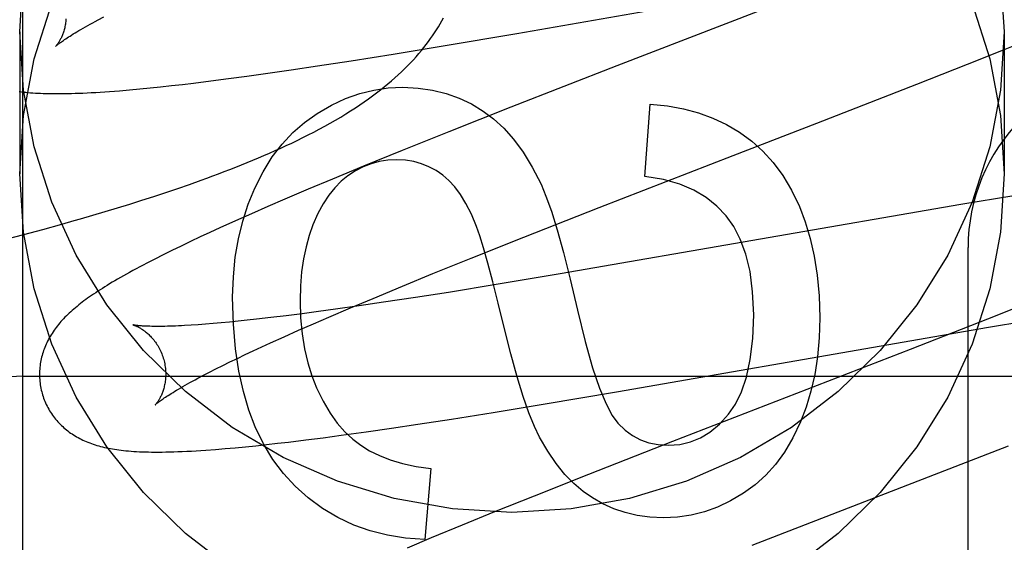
# Model space of a CAD drawing. Header units: inches. Extents: x 0 to 262, y 0 to 169.
# Tile 28 of 67: x 87.1459 to 87.302, y 86.7073 to 86.7902. Entities that reach past the tile are written whole.
import ezdxf

# ---------------------------------------------------------------- set-up
doc = ezdxf.new("R2010")
doc.units = ezdxf.units.IN
doc.header["$LTSCALE"] = 14.3846153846
doc.header["$MEASUREMENT"] = 0
doc.linetypes.add('HIDDEN', pattern=[0.2, 0.1, -0.1])
doc.layers.add('DEFAULT_2', color=8, linetype='HIDDEN')
doc.layers.add('RIGHTHAND_DOOR_ASSEMBLY', color=7, linetype='CONTINUOUS')

msp = doc.modelspace()

# ---------------------------------------------------------------- linework, layer by layer
at = {"layer": 'DEFAULT_2', "color": 8, "linetype": 'HIDDEN'}
for p, q in [((87.14645070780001, 83.4844741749), (87.14645070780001, 88.9849781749)), ((87.22471158, 86.78797743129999), (87.2704622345, 86.79594408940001)), ((87.26936365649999, 86.79396880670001), (87.2405734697, 86.7828242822)), ((87.1583623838, 86.79011422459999), (87.1592668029, 86.7905924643)), ((87.14595070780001, 86.78822741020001), (87.14595070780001, 86.76573541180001)), ((87.2130547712, 86.7860119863), (87.22471158, 86.78797743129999)), ((87.3018361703, 86.7853760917), (87.306377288, 86.7872196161)), ((87.3019507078, 86.78822741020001), (87.3019507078, 86.76573541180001)), ((87.2051104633, 86.78471059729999), (87.2130547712, 86.7860119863)), ((87.2961335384, 86.7830920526), (87.3018361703, 86.7853760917)), ((87.19849155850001, 86.78365811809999), (87.2051104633, 86.78471059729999)), ((87.18896793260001, 86.78221087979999), (87.19313524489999, 86.7828329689)), ((87.19313524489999, 86.7828329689), (87.19849155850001, 86.78365811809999)), ((87.2405734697, 86.7828242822), (87.2237810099, 86.77627355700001)), ((87.2881488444, 86.77993619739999), (87.2961335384, 86.7830920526)), ((87.1762522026, 86.7804573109), (87.17906596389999, 86.7808226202)), ((87.17906596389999, 86.7808226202), (87.18195436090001, 86.7812124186)), ((87.18195436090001, 86.7812124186), (87.1849147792, 86.78162561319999)), ((87.1849147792, 86.78162561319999), (87.18896793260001, 86.78221087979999)), ((87.1633510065, 86.77903639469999), (87.1649730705, 86.7791851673)), ((87.1649730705, 86.7791851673), (87.16661539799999, 86.7793463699)), ((87.16661539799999, 86.7793463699), (87.16828422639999, 86.7795199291)), ((87.16828422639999, 86.7795199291), (87.1699867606, 86.77970610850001)), ((87.1699867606, 86.77970610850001), (87.171729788, 86.7799053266)), ((87.171729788, 86.7799053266), (87.17351249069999, 86.7801172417)), ((87.17351249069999, 86.7801172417), (87.1762522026, 86.7804573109)), ((87.27225878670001, 86.7737434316), (87.2881488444, 86.77993619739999)), ((87.1617521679, 86.7789011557), (87.1633510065, 86.77903639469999)), ((87.2237810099, 86.77627355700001), (87.2139672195, 86.77239032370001)), ((87.24501889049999, 86.7653301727), (87.2458783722, 86.7767489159)), ((87.2589986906, 86.7686138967), (87.27225878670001, 86.7737434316)), ((87.2139672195, 86.77239032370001), (87.206570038, 86.769421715)), ((87.206570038, 86.769421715), (87.2004398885, 86.76692536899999)), ((87.2378088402, 86.7603927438), (87.2589986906, 86.7686138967)), ((87.2004398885, 86.76692536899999), (87.19550481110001, 86.7648854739)), ((87.1709850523, 86.7634136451), (87.1728506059, 86.76405955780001)), ((87.1728506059, 86.76405955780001), (87.17470240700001, 86.7647180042)), ((87.19550481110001, 86.7648854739), (87.1916834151, 86.7632832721)), ((87.1653054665, 86.76154191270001), (87.1672123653, 86.76215560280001)), ((87.1672123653, 86.76215560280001), (87.1691056, 86.76277926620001)), ((87.1691056, 86.76277926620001), (87.1709850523, 86.7634136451)), ((87.1916834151, 86.7632832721), (87.1879836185, 86.7617094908)), ((87.30349490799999, 86.76226135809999), (87.29510442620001, 86.76086284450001)), ((87.1614514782, 86.76034190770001), (87.16338509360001, 86.7609375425)), ((87.16338509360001, 86.7609375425), (87.1653054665, 86.76154191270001)), ((87.18529337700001, 86.7605488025), (87.1826791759, 86.7594055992)), ((87.1879836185, 86.7617094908), (87.18529337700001, 86.7605488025)), ((87.225854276, 86.7556957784), (87.2378088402, 86.7603927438)), ((87.29510442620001, 86.76086284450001), (87.2316124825, 86.7498646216)), ((87.1575457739, 86.75917483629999), (87.1595048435, 86.7597544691)), ((87.1595048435, 86.7597544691), (87.1614514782, 86.76034190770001)), ((87.1826791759, 86.7594055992), (87.18014164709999, 86.7582792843)), ((87.1496045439, 86.7569296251), (87.15260050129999, 86.7577584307)), ((87.15260050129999, 86.7577584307), (87.1545861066, 86.758319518)), ((87.18014164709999, 86.7582792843), (87.17768557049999, 86.7571710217)), ((87.14355362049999, 86.75531394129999), (87.1465880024, 86.7561150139)), ((87.1465880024, 86.7561150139), (87.1496045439, 86.7569296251)), ((87.17454743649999, 86.7557241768), (87.173028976, 86.7550094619)), ((87.176097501, 86.75644356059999), (87.17454743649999, 86.7557241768)), ((87.17768557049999, 86.7571710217), (87.176097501, 86.75644356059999)), ((87.21748027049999, 86.7523590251), (87.225854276, 86.7556957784)), ((87.1715369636, 86.754296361), (87.1700805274, 86.75358855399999)), ((87.173028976, 86.7550094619), (87.1715369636, 86.754296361)), ((87.16868184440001, 86.75289643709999), (87.1673602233, 86.75222973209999)), ((87.1700805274, 86.75358855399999), (87.16868184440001, 86.75289643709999)), ((87.29625070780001, 86.1492461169), (87.29625070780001, 86.7540499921)), ((87.1673602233, 86.75222973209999), (87.1661217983, 86.75159215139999)), ((87.21143957, 86.7499186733), (87.21748027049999, 86.7523590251)), ((87.2065940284, 86.7479352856), (87.21143957, 86.7499186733)), ((87.2316124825, 86.7498646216), (87.2214810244, 86.74817851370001)), ((87.20194267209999, 86.74600465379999), (87.2065940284, 86.7479352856)), ((87.2214810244, 86.74817851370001), (87.21389265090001, 86.7469545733)), ((87.21389265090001, 86.7469545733), (87.20866661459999, 86.7461369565)), ((87.19974573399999, 86.74480350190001), (87.196008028, 86.7442742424)), ((87.19837533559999, 86.7445025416), (87.20194267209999, 86.74600465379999)), ((87.20362780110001, 86.74537283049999), (87.19974573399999, 86.74480350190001)), ((87.20866661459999, 86.7461369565), (87.20362780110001, 86.74537283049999)), ((87.3069516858, 86.74574609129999), (87.2993186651, 86.7427156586)), ((87.1881824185, 86.74324199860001), (87.18576978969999, 86.74294983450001)), ((87.1906960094, 86.7435606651), (87.1881824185, 86.74324199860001)), ((87.1933060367, 86.7439050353), (87.1906960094, 86.7435606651)), ((87.196008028, 86.7442742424), (87.1933060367, 86.7439050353)), ((87.19495632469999, 86.74304196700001), (87.19837533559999, 86.7445025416)), ((87.17422344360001, 86.7418215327), (87.1731257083, 86.74174875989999)), ((87.1753794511, 86.7419068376), (87.17422344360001, 86.7418215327)), ((87.17659219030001, 86.74200478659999), (87.1753794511, 86.7419068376)), ((87.177860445, 86.7421154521), (87.17659219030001, 86.74200478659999)), ((87.1791829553, 86.74223885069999), (87.177860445, 86.7421154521)), ((87.1805584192, 86.7423749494), (87.1791829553, 86.74223885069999)), ((87.1819854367, 86.74252366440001), (87.1805584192, 86.7423749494)), ((87.18346266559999, 86.7426848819), (87.1819854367, 86.74252366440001)), ((87.18576978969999, 86.74294983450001), (87.18346266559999, 86.7426848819)), ((87.1901288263, 86.74093691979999), (87.19249571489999, 86.7419759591)), ((87.19249571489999, 86.7419759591), (87.19495632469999, 86.74304196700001)), ((87.2993186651, 86.7427156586), (87.2870452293, 86.7379126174)), ((87.2991482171, 86.7413605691), (87.3072672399, 86.74271065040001)), ((87.18785997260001, 86.7399264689), (87.1901288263, 86.74093691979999)), ((87.2861446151, 86.7391341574), (87.2991482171, 86.7413605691)), ((87.1843079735, 86.7383105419), (87.1856934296, 86.7389462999)), ((87.1856934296, 86.7389462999), (87.18785997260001, 86.7399264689)), ((87.24052863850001, 86.7311907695), (87.2861446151, 86.7391341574)), ((87.1804479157, 86.7364943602), (87.18168402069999, 86.7370839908)), ((87.18168402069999, 86.7370839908), (87.182971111, 86.7376895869)), ((87.182971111, 86.7376895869), (87.1843079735, 86.7383105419)), ((87.2870452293, 86.7379126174), (87.2494124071, 86.723331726)), ((87.17813343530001, 86.7353655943), (87.17926402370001, 86.73592134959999)), ((87.17926402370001, 86.73592134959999), (87.1804479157, 86.7364943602)), ((87.1750724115, 86.7338090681), (87.17603624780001, 86.7343085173)), ((87.17603624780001, 86.7343085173), (87.1770571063, 86.7348277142)), ((87.1770571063, 86.7348277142), (87.17813343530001, 86.7353655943)), ((87.14645070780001, 86.7336500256), (87.64645070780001, 86.7336500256)), ((87.17416674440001, 86.7333303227), (87.1750724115, 86.7338090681)), ((87.2289061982, 86.72923090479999), (87.24052863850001, 86.7311907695)), ((87.2209842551, 86.7279328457), (87.2289061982, 86.72923090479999)), ((87.21438269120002, 86.72688267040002), (87.2209842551, 86.7279328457)), ((87.20488192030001, 86.725437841), (87.20903959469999, 86.7260590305)), ((87.20903959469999, 86.7260590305), (87.21438269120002, 86.72688267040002)), ((87.1969136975, 86.7243076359), (87.2008373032, 86.7248531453)), ((87.2008373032, 86.7248531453), (87.20488192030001, 86.725437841)), ((87.18507465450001, 86.7228370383), (87.18680123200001, 86.7230309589)), ((87.18680123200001, 86.7230309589), (87.1885623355, 86.72323706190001)), ((87.1885623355, 86.72323706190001), (87.1912701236, 86.7235685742)), ((87.1912701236, 86.7235685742), (87.19405472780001, 86.7239258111)), ((87.19405472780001, 86.7239258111), (87.1969136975, 86.7243076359)), ((87.2494124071, 86.723331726), (87.2360928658, 86.7181118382)), ((87.1769795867, 86.7220653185), (87.1785306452, 86.72219213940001)), ((87.1785306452, 86.72219213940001), (87.18010721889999, 86.7223324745)), ((87.18010721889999, 86.7223324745), (87.18172379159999, 86.7224870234)), ((87.18172379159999, 86.7224870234), (87.1833814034, 86.7226555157)), ((87.1833814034, 86.7226555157), (87.18507465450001, 86.7228370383)), ((87.2620553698, 86.7068924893), (87.3026529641, 86.72264002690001)), ((87.2111307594, 86.71904091), (87.2101484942, 86.7078062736)), ((87.2360928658, 86.7181118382), (87.2274602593, 86.71468147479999)), ((87.2274602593, 86.71468147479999), (87.22117719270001, 86.71215139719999)), ((87.22117719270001, 86.71215139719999), (87.2160940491, 86.71007813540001)), ((87.2160940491, 86.71007813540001), (87.2111698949, 86.7080419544)), ((87.2111698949, 86.7080419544), (87.2073570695, 86.70644265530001))]:
    msp.add_line(p, q, dxfattribs=at)
for points in [[(87.14595070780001, 86.78822741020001), (87.14653380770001, 86.79747223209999)], [(87.3013676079, 86.79747223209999), (87.3019507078, 86.78822741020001)], [(87.14595070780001, 86.76573541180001), (87.14653380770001, 86.7749802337), (87.148217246, 86.783960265), (87.1510252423, 86.7927378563)], [(87.29687617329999, 86.7927378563), (87.29968416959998, 86.783960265), (87.3013676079, 86.7749802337), (87.3019507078, 86.76573541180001)], [(87.1532830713, 86.7903063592), (87.153267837, 86.7900872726), (87.1532474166, 86.78987300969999), (87.15322215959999, 86.78966392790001), (87.1531924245, 86.7894602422), (87.153158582, 86.78926219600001), (87.1531209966, 86.78906996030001), (87.15308005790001, 86.7888838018), (87.15303606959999, 86.7887035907), (87.1529893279, 86.7885292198), (87.15294018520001, 86.7883608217), (87.1528889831, 86.7881984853), (87.15283602, 86.7880421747), (87.1527816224, 86.78789195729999), (87.1527259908, 86.7877475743), (87.1526693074, 86.7876087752), (87.1526118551, 86.78747559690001), (87.1525538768, 86.7873479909), (87.15249562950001, 86.7872259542), (87.1524373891, 86.7871095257), (87.1523793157, 86.78699852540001), (87.1523215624, 86.78689278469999), (87.15226437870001, 86.78679232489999), (87.15220796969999, 86.78669709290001), (87.1521526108, 86.7866071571), (87.15209856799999, 86.78652256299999), (87.1520460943, 86.78644333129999), (87.1519954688, 86.78636951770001), (87.1519469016, 86.7863010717), (87.15190058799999, 86.78623792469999), (87.1518568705, 86.78618020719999), (87.1518160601, 86.7861279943), (87.15177849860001, 86.78608138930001), (87.1517445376, 86.78604049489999), (87.1517145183, 86.7860053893), (87.15168882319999, 86.7859761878), (87.15166773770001, 86.7859528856), (87.1516515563, 86.7859354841), (87.1516406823, 86.7859240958), (87.1516354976, 86.7859187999)], [(87.1516364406, 86.78591972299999), (87.15164395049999, 86.78592697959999), (87.15165856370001, 86.78594076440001), (87.15168085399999, 86.7859612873), (87.15171134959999, 86.78598869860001), (87.1517506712, 86.78602321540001), (87.1517992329, 86.7860648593), (87.1518574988, 86.7861136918), (87.1519259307, 86.7861697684), (87.15200499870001, 86.7862331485), (87.15209511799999, 86.78630384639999), (87.15219672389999, 86.7863818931), (87.1523102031, 86.7864672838), (87.1524359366, 86.7865600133), (87.1525743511, 86.7866601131), (87.1527258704, 86.7867676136), (87.15289090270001, 86.7868825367), (87.1530699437, 86.7870049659), (87.15326318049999, 86.7871347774), (87.1534708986, 86.7872719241), (87.1536931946, 86.7874162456), (87.15393017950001, 86.78756760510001), (87.1541818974, 86.78772583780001), (87.1544483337, 86.7878907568), (87.1547295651, 86.78806224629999), (87.1550255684, 86.7882401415), (87.15533646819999, 86.7884243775), (87.1556623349, 86.7886148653), (87.15600320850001, 86.7888115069), (87.15635913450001, 86.78901421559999), (87.1567300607, 86.78922285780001), (87.1571159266, 86.78943730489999), (87.1575166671, 86.78965743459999), (87.1579321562, 86.7898830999), (87.1583623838, 86.79011422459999)], [(87.17470240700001, 86.7647180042), (87.1756233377, 86.7650523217), (87.1765410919, 86.7653902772), (87.17745576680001, 86.7657320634), (87.1783674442, 86.76607787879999), (87.17927618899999, 86.7664279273), (87.18018211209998, 86.7667824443), (87.18108508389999, 86.76714158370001), (87.18198504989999, 86.76750554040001), (87.1828818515, 86.7678744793), (87.18377534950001, 86.7682485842), (87.184665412, 86.76862805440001), (87.1855518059, 86.76901305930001), (87.1864346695, 86.76940394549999), (87.1873136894, 86.76980088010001), (87.1881898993, 86.7702046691), (87.1890638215, 86.7706159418), (87.1899363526, 86.771035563), (87.1908082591, 86.77146440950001), (87.1916800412, 86.77190330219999), (87.1925537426, 86.77235394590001), (87.1934251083, 86.7728148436), (87.1942930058, 86.7732860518), (87.19515099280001, 86.77376462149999), (87.19599449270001, 86.7742483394), (87.19681891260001, 86.774734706), (87.1976192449, 86.7752206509), (87.1983943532, 86.775705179), (87.1991408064, 86.7761856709), (87.1998616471, 86.77666354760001), (87.200558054, 86.77713912), (87.2012317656, 86.7776131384), (87.2018842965, 86.7780862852), (87.2025169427, 86.7785591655), (87.203131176, 86.77903259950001), (87.2037274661, 86.7795067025), (87.20430667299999, 86.7799819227), (87.20486886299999, 86.7804580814), (87.2054142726, 86.7809351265), (87.2059431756, 86.7814130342), (87.2064558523, 86.7818917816), (87.2069524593, 86.782371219), (87.20743319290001, 86.7828512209), (87.20789817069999, 86.783331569), (87.208347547, 86.78381206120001), (87.20878140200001, 86.7842923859), (87.20919985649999, 86.7847722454), (87.20960297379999, 86.7852512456), (87.2099907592, 86.78572888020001), (87.210363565, 86.78620503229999), (87.2107215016, 86.7866792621), (87.2110652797, 86.78715193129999), (87.2113953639, 86.7876231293), (87.2117123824, 86.7880932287), (87.21201687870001, 86.78856254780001), (87.21230932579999, 86.78903136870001), (87.21259017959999, 86.7895000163), (87.2128597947, 86.7899687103), (87.21311856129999, 86.7904377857)], [(87.3019507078, 86.78822741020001), (87.3013676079, 86.7789825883), (87.29968416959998, 86.77000255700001), (87.29687617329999, 86.7612249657), (87.2930162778, 86.75283686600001), (87.28813834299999, 86.7449704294), (87.2823345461, 86.7377279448), (87.2756701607, 86.7312298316), (87.268259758, 86.7255538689), (87.26019623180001, 86.7208017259), (87.251609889, 86.71702215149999), (87.2426158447, 86.7142921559), (87.23335256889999, 86.71262862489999), (87.2239507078, 86.7120794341), (87.2145488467, 86.71262862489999), (87.2052855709, 86.7142921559), (87.19629152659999, 86.71702215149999), (87.18770518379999, 86.7208017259), (87.1796416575, 86.7255538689), (87.1722312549, 86.7312298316), (87.16556686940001, 86.7377279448), (87.1597630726, 86.7449704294), (87.15488513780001, 86.75283686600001), (87.1510252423, 86.7612249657), (87.148217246, 86.77000255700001), (87.14653380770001, 86.7789825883), (87.14595070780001, 86.78822741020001)], [(87.19309554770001, 86.7753152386), (87.1953504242, 86.77661948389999), (87.19759768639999, 86.7776696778), (87.199828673, 86.7784583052), (87.2020693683, 86.77900791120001), (87.20434575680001, 86.77934104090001), (87.206649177, 86.7794501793)], [(87.206649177, 86.7794501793), (87.20908686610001, 86.7793275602), (87.2113908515, 86.7790006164), (87.2135527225, 86.77846718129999), (87.2155977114, 86.7777337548), (87.2175510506, 86.7768068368), (87.2194043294, 86.7756842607)], [(87.1458849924, 86.778775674), (87.1462277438, 86.7787324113), (87.14657667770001, 86.7786922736), (87.14693242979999, 86.7786551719), (87.14729571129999, 86.778621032), (87.1476672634, 86.77858979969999), (87.14804779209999, 86.7785614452), (87.14843804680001, 86.77853595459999), (87.1488387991, 86.7785133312), (87.1492508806, 86.7784935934), (87.1496750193, 86.77847678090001), (87.15011203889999, 86.7784629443), (87.15056263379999, 86.77845215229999), (87.15102756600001, 86.77844448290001), (87.15150758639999, 86.77844002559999), (87.1520034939, 86.7784388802), (87.1525160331, 86.77844115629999), (87.1530460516, 86.77844697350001), (87.15359415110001, 86.778456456), (87.15416102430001, 86.7784697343), (87.15474729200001, 86.77848694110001), (87.1553535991, 86.7785082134), (87.15598058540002, 86.7785336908), (87.1566289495, 86.778563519), (87.1572991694, 86.7785978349), (87.157992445, 86.7786368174), (87.1587072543, 86.77868048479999), (87.15944308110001, 86.77872888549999), (87.1601973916, 86.7787819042), (87.1617521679, 86.7789011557)], [(87.2458783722, 86.7767489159), (87.2485934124, 86.776499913), (87.25115234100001, 86.77605380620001), (87.2535414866, 86.7754100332), (87.2558018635, 86.77457028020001), (87.25797448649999, 86.77353623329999), (87.26004568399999, 86.77230733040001)], [(87.18322319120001, 86.76347692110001), (87.18453871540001, 86.76607475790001), (87.18598147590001, 86.7684050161), (87.1875470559, 86.770451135), (87.1892487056, 86.77226279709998), (87.1910996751, 86.7738896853), (87.19309554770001, 86.7753152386)], [(87.2194043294, 86.7756842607), (87.2210572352, 86.7744576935), (87.22266497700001, 86.7729634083), (87.2242319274, 86.7712158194), (87.22574496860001, 86.7691716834), (87.22719098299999, 86.7667877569), (87.22857434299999, 86.7640784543)], [(87.26004568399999, 86.77230733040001), (87.2619664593, 86.77091289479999), (87.2637466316, 86.76930939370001), (87.265382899, 86.7675132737), (87.26688516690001, 86.76547519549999), (87.2682633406, 86.76314582), (87.2695141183, 86.76054159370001)], [(87.20566691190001, 86.7679699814), (87.2042719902, 86.7678961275), (87.20292854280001, 86.7676842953), (87.20164518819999, 86.76733858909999), (87.2003960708, 86.766846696), (87.1991553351, 86.76619630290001), (87.1979315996, 86.7653915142)], [(87.2130191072, 86.7654951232), (87.2119383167, 86.766245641), (87.2108081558, 86.76686000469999), (87.2096365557, 86.76733733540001), (87.2083997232, 86.7676802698), (87.2070738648, 86.7678914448), (87.20566691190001, 86.7679699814)], [(87.1796416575, 86.7030618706), (87.1722312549, 86.7087378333), (87.16556686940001, 86.7152359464), (87.1597630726, 86.7224784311), (87.15488513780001, 86.7303448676), (87.1510252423, 86.7387329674), (87.148217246, 86.74751055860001), (87.14653380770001, 86.7564905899), (87.14595070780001, 86.76573541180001)], [(87.1979315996, 86.7653915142), (87.1968864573, 86.7645435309), (87.1958885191, 86.7635278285), (87.19493478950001, 86.762352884), (87.19403425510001, 86.7609932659), (87.19319590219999, 86.7594235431), (87.19241673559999, 86.7576521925)], [(87.2183511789, 86.7574013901), (87.21752897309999, 86.7593260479), (87.21667725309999, 86.7610107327), (87.2157932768, 86.7624463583), (87.2148852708, 86.76366018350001), (87.2139614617, 86.7646794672), (87.2130191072, 86.7654951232)], [(87.2578927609, 86.75905311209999), (87.2564405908, 86.7606148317), (87.2547375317, 86.7619763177), (87.2528084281, 86.7631431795), (87.2505787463, 86.7640985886), (87.2479739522, 86.7648257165), (87.24501889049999, 86.7653301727)], [(87.3019507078, 86.76573541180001), (87.3013676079, 86.7564905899), (87.29968416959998, 86.74751055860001), (87.29687617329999, 86.7387329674), (87.2930162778, 86.7303448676), (87.28813834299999, 86.7224784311), (87.2823345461, 86.7152359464), (87.2756701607, 86.7087378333), (87.268259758, 86.7030618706)], [(87.22857434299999, 86.7640784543), (87.2293550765, 86.7622134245), (87.230203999, 86.75979282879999), (87.23111766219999, 86.7568419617), (87.2321064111, 86.7532849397), (87.2331805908, 86.7490458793), (87.2343367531, 86.74415007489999)], [(87.1796982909, 86.7461759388), (87.1798135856, 86.7494156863), (87.18012180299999, 86.7525036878), (87.18062673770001, 86.75543127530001), (87.18131700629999, 86.7582244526), (87.1821812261, 86.7609092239), (87.18322319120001, 86.76347692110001)], [(87.2695141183, 86.76054159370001), (87.2704456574, 86.7581183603), (87.27123000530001, 86.75549840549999), (87.27187513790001, 86.7526898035), (87.2723571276, 86.74966833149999), (87.2726520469, 86.7464097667), (87.2727678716, 86.7429221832)], [(87.1545861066, 86.758319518), (87.1555752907, 86.75860277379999), (87.1575457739, 86.75917483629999)], [(87.2622699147, 86.7434133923), (87.26209971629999, 86.7470489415), (87.261688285, 86.7502518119), (87.26101921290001, 86.7530022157), (87.260141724, 86.7553595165), (87.2591050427, 86.75738307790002), (87.2578927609, 86.75905311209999)], [(87.19241673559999, 86.7576521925), (87.19182661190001, 86.7559870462), (87.1913322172, 86.75419109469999), (87.1909292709, 86.7522690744), (87.1906306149, 86.7502067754), (87.1904490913, 86.74798998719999), (87.1903804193, 86.7456234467)], [(87.2227268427, 86.7413857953), (87.2217888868, 86.7452556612), (87.2209338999, 86.7486450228), (87.2201614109, 86.7515536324), (87.219472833, 86.75398223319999), (87.2188695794, 86.7559315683), (87.2183511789, 86.7574013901)], [(87.1661217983, 86.75159215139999), (87.1655326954, 86.751283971), (87.1649629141, 86.7509826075), (87.16441193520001, 86.7506878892), (87.16387924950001, 86.75039964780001), (87.16336431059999, 86.7501176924), (87.1628666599, 86.7498418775), (87.1623855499, 86.74957189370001), (87.1619203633, 86.7493074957), (87.16147035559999, 86.7490483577), (87.16103484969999, 86.74879418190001), (87.1606131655, 86.74854465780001), (87.16020466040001, 86.7482994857), (87.1598086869, 86.748058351), (87.15942463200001, 86.7478209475), (87.1590518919, 86.74758696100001), (87.15868984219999, 86.74735604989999), (87.1583380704, 86.74712799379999), (87.15799610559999, 86.7469025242), (87.1576635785, 86.7466794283), (87.1573401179, 86.7464584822), (87.1570253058, 86.74623941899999), (87.15671874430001, 86.7460219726), (87.1564200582, 86.7458058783), (87.1561288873, 86.7455908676), (87.1558448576, 86.74537664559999), (87.15556760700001, 86.7451629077), (87.1552968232, 86.7449493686), (87.1550321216, 86.74473566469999), (87.1547734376, 86.7445216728), (87.1545206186, 86.7443071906)], [(87.1832590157, 86.72567116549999), (87.18225356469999, 86.7282951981), (87.1814013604, 86.73122313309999), (87.1806915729, 86.7344423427), (87.18015669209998, 86.73799071), (87.17982920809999, 86.74190611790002), (87.1796982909, 86.7461759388)], [(87.1903804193, 86.7456234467), (87.1904691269, 86.74291525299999), (87.190703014, 86.7403757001), (87.1910871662, 86.7380109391), (87.191606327, 86.7358025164), (87.1922452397, 86.7337319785), (87.19300898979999, 86.7318054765)], [(87.1545206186, 86.7443071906), (87.15427354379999, 86.7440920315), (87.15403206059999, 86.74387597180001), (87.15379610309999, 86.7436588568), (87.1535655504, 86.7434404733), (87.15334042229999, 86.74322073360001), (87.1531206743, 86.7429994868), (87.1529063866, 86.7427767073), (87.15269761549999, 86.7425523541), (87.1524943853, 86.7423263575), (87.15229669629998, 86.7420986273), (87.15210467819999, 86.74186923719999), (87.1519184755, 86.741638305), (87.1517380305, 86.7414057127), (87.1515634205, 86.74117151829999), (87.1513944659, 86.74093543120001), (87.15123109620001, 86.74069728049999), (87.1510732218, 86.7404568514), (87.15092065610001, 86.7402137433), (87.1507737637, 86.7399684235), (87.1506327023, 86.7397210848), (87.1504978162, 86.7394723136), (87.1503694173, 86.73922275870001), (87.1502475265, 86.73897261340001), (87.15013233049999, 86.7387224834), (87.1500235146, 86.7384719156), (87.14992098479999, 86.7382208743), (87.1498244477, 86.73796875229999), (87.1497336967, 86.737715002), (87.1496486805, 86.737459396), (87.14956929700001, 86.7372014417), (87.14949570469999, 86.73694140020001), (87.149428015, 86.7366794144), (87.1493662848, 86.7364154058), (87.14931058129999, 86.7361493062), (87.14926102, 86.7358812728), (87.1492176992, 86.7356113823), (87.1491807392, 86.7353398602), (87.14915025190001, 86.73506695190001), (87.14912631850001, 86.734792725), (87.14910901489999, 86.7345172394), (87.1490984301, 86.7342408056), (87.149094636, 86.7339637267), (87.14909769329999, 86.7336861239), (87.1491076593, 86.73340815), (87.1491245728, 86.73313004), (87.149148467, 86.7328519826), (87.1491793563, 86.7325742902), (87.14921723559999, 86.7322973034), (87.1492621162, 86.7320211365), (87.1493140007, 86.7317459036), (87.149372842, 86.73147194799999), (87.14943857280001, 86.73119961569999), (87.1495005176, 86.73096707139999)], [(87.2343367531, 86.74415007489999), (87.2355694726, 86.7391512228), (87.23673596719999, 86.73500750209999), (87.2378344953, 86.73176728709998), (87.2388702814, 86.7292854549), (87.23984855, 86.7274168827), (87.2407675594, 86.72620994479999)], [(87.2582794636, 86.7276357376), (87.2593814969, 86.7292123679), (87.26032519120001, 86.7311838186), (87.261125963, 86.73352536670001), (87.2617375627, 86.73631118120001), (87.26211374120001, 86.7396154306), (87.2622699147, 86.7434133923)], [(87.16392646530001, 86.741790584), (87.1639146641, 86.7417931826), (87.1639050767, 86.7417953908), (87.16391115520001, 86.74179378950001), (87.1639262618, 86.7417896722), (87.16394900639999, 86.7417831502), (87.16397906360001, 86.7417740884), (87.1640161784, 86.74176233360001), (87.16406012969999, 86.7417477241), (87.1641104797, 86.7417301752), (87.1641668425, 86.7417095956), (87.16422885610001, 86.7416858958), (87.164296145, 86.7416590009), (87.1643684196, 86.7416288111), (87.1644453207, 86.7415952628), (87.1645267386, 86.7415581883), (87.1646125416, 86.74151742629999), (87.16470246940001, 86.7414728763), (87.1647963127, 86.7414244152), (87.1648938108, 86.7413719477), (87.1649946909, 86.7413153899), (87.16509879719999, 86.7412545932), (87.1652058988, 86.74118944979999), (87.1653159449, 86.7411197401), (87.16542888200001, 86.7410452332), (87.1655444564, 86.7409658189), (87.1656624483, 86.74088136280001), (87.1657826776, 86.7407916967), (87.1659048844, 86.7406967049), (87.16602904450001, 86.740596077), (87.1661551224, 86.74048948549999), (87.16628280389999, 86.74037681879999), (87.1664118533, 86.7402578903), (87.16654193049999, 86.74013260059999), (87.16667266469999, 86.7400008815), (87.1668038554, 86.73986248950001), (87.1669353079, 86.7397171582), (87.1670665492, 86.7395649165), (87.1671971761, 86.7394057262), (87.1673267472, 86.73923960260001), (87.16745484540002, 86.7390665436), (87.1675809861, 86.7388866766), (87.1677047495, 86.73870006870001), (87.1678255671, 86.73850704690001), (87.16794289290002, 86.7383079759), (87.16805635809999, 86.7381029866), (87.16816561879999, 86.7378922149), (87.16827016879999, 86.737676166), (87.16836954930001, 86.7374553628), (87.1684634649, 86.7372300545), (87.1685516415, 86.737000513), (87.16863372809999, 86.7367673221), (87.1687093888, 86.7365311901), (87.16876951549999, 86.7363248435)], [(87.1731257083, 86.74174875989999), (87.172087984, 86.74168833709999), (87.17159211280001, 86.7416626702), (87.171111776, 86.7416399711), (87.17064714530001, 86.7416201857), (87.1701982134, 86.7416032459), (87.1697650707, 86.7415890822), (87.1693475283, 86.7415776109), (87.16894535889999, 86.7415687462), (87.1685587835, 86.7415624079), (87.16818752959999, 86.7415585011), (87.16783273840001, 86.7415569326), (87.16749506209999, 86.7415575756), (87.1671751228, 86.7415602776), (87.1668737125, 86.74156485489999), (87.16659036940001, 86.74157112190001), (87.16632504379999, 86.741578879), (87.1660770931, 86.7415879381), (87.16584607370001, 86.741598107), (87.16563134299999, 86.741609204), (87.1654324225, 86.7416210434), (87.165248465, 86.74163346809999), (87.16507878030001, 86.74164632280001), (87.16492266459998, 86.74165946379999), (87.1647794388, 86.7416727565), (87.16464858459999, 86.74168606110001), (87.16452954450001, 86.74169924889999), (87.1644219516, 86.7417121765), (87.1643254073, 86.7417247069), (87.16423956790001, 86.74173669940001), (87.1641640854, 86.741748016), (87.16409867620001, 86.7417585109), (87.16404301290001, 86.7417680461), (87.1639969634, 86.7417764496), (87.1639603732, 86.74178354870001), (87.1639330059, 86.7417891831), (87.16392646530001, 86.741790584)], [(87.2727678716, 86.7429221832), (87.27266160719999, 86.7397440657), (87.27238611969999, 86.7367450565), (87.2719357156, 86.73393301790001), (87.27132747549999, 86.73128436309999), (87.27057848, 86.7287755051), (87.2696830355, 86.72641430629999)], [(87.2283484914, 86.72399593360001), (87.2275240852, 86.7257067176), (87.2266548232, 86.7278709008), (87.22574085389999, 86.7304682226), (87.22478173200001, 86.7335594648), (87.22377701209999, 86.7372054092), (87.2227268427, 86.7413857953)], [(87.1687695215, 86.7363248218), (87.1688252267, 86.7361143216), (87.1688822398, 86.73587299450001), (87.1689322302, 86.7356308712), (87.1689751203, 86.735388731), (87.1690109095, 86.7351472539), (87.16903969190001, 86.73490681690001), (87.169061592, 86.734667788), (87.1690767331, 86.73443085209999), (87.1690852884, 86.7341967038), (87.1690874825, 86.7339656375), (87.16908356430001, 86.73373795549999), (87.1690738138, 86.7335142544), (87.1690585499, 86.7332951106), (87.16903809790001, 86.73308079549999), (87.1690128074, 86.7328716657), (87.1689830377, 86.73266793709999), (87.1689491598, 86.7324698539), (87.1689115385, 86.73227758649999), (87.16887056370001, 86.7320914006), (87.1688265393, 86.7319111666), (87.1687797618, 86.7317367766), (87.1687305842, 86.7315683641), (87.1686793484, 86.73140601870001), (87.1686263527, 86.7312497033), (87.16857192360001, 86.7310994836), (87.1685162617, 86.7309551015), (87.1684595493, 86.73081630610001), (87.1684020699, 86.730683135), (87.1683440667, 86.73055554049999), (87.16828579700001, 86.7304335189), (87.1682275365, 86.7303171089), (87.16816944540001, 86.73020613), (87.16811167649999, 86.73010041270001), (87.1680544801, 86.7299999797), (87.1679980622, 86.72990477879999), (87.1679426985, 86.72981487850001), (87.1678886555, 86.7297303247), (87.167836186, 86.7296511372), (87.16778556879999, 86.729577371), (87.1677370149, 86.7295089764), (87.1676907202, 86.72944588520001), (87.16764702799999, 86.7293882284), (87.16760625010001, 86.7293360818), (87.1675687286, 86.7292895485), (87.1675348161, 86.7292487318), (87.16750485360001, 86.7292137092), (87.16747922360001, 86.72918459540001), (87.16745821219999, 86.7291613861), (87.1674421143, 86.7291440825), (87.1674313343, 86.7291327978), (87.167426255, 86.7291276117)], [(87.167427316, 86.72912865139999), (87.16743495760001, 86.72913603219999), (87.16744971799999, 86.72914994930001), (87.1674721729, 86.729170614), (87.16750285, 86.72919817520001), (87.16754236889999, 86.7292328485), (87.1675911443, 86.7292746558), (87.1676496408, 86.7293236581), (87.16771832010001, 86.72937991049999), (87.1677976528, 86.7294434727), (87.1678880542, 86.7295143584), (87.1679899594, 86.7295925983), (87.1681037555, 86.7296781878), (87.1682298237, 86.72977112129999), (87.1683685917, 86.7298714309), (87.1685204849, 86.729979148), (87.16868591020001, 86.7300942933), (87.1688653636, 86.7302169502), (87.16905902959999, 86.73034699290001), (87.1692671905, 86.7304843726), (87.16948994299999, 86.73062892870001), (87.169727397, 86.7307805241), (87.169979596, 86.7309389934), (87.1702465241, 86.73110414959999), (87.1705282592, 86.7312758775), (87.17082478, 86.7314540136), (87.1711362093, 86.731638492), (87.17146261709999, 86.73182922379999), (87.1718040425, 86.73202611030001), (87.1721605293, 86.7322290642), (87.1725320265, 86.73243795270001), (87.1729184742, 86.7326526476), (87.1733198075, 86.73287302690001), (87.17373590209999, 86.73309894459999), (87.17416674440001, 86.7333303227)], [(87.1495005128, 86.73096708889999), (87.14956622, 86.7307401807), (87.14965012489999, 86.7304737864), (87.1497407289, 86.73020954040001), (87.1498379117, 86.72994777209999), (87.1499415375, 86.7296887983), (87.1500515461, 86.729432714), (87.1501678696, 86.72917961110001), (87.1502903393, 86.7289297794), (87.1504187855, 86.7286834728), (87.15055308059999, 86.7284408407), (87.1506930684, 86.7282020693), (87.15083862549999, 86.7279672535), (87.15098964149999, 86.7277364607), (87.1511458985, 86.7275099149), (87.15130716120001, 86.7272878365), (87.15147333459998, 86.7270702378), (87.15164431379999, 86.7268571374), (87.15181988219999, 86.726648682), (87.1519998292, 86.72644499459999), (87.15218402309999, 86.7262461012), (87.15237227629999, 86.72605208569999), (87.152564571, 86.7258628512), (87.1527609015, 86.7256782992), (87.152961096, 86.7254984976), (87.1531648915, 86.7253235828), (87.1533726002, 86.7251532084), (87.1535843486, 86.72498723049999), (87.15380061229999, 86.7248252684), (87.15402195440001, 86.7246669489), (87.15424849, 86.724512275), (87.1544807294, 86.7243610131), (87.1547182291, 86.7242135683), (87.15496090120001, 86.72407008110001), (87.1552081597, 86.72393094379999), (87.1554594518, 86.72379646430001), (87.15571448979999, 86.7236667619), (87.15597270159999, 86.7235420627), (87.1562343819, 86.72342215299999), (87.15649963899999, 86.7233069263), (87.15676860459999, 86.7231962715), (87.15704150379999, 86.7230900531), (87.15731832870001, 86.7229882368), (87.15759918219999, 86.722890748), (87.157884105, 86.7227975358), (87.1581731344, 86.7227085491), (87.1584664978, 86.7226236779), (87.1587644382, 86.7225428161), (87.15906705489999, 86.72246590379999), (87.1593744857, 86.7223928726), (87.1596869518, 86.7223236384), (87.1600046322, 86.7222581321), (87.1603278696, 86.72219625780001), (87.16065686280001, 86.72213795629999), (87.16099228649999, 86.7220830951), (87.16133449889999, 86.72203161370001), (87.1616847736, 86.7219833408), (87.1620442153, 86.72193817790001), (87.16241406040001, 86.7218960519), (87.1627957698, 86.7218569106), (87.1631902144, 86.7218208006), (87.1635989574, 86.72178773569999), (87.1640217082, 86.7217578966), (87.164458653, 86.7217314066), (87.1649097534, 86.7217083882), (87.1653746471, 86.7216889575), (87.1658541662, 86.7216731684), (87.1663484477, 86.7216611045), (87.1668591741, 86.7216528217), (87.1673877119, 86.72164841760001), (87.1679355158, 86.7216480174), (87.16850412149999, 86.72165177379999), (87.1690950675, 86.72165986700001), (87.16971029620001, 86.72167251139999), (87.17035056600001, 86.7216899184), (87.1710184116, 86.7217123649), (87.17171056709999, 86.7217399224), (87.1724253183, 86.72177264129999), (87.1731590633, 86.72181041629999), (87.1739082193, 86.7218530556), (87.1746689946, 86.7219002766), (87.17543646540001, 86.72195164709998), (87.1769795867, 86.7220653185)], [(87.19300898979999, 86.7318054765), (87.1940388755, 86.7296954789), (87.19512651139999, 86.72783689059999), (87.19627412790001, 86.72624172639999), (87.19747503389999, 86.7248739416), (87.198722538, 86.72369749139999), (87.20001887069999, 86.7227243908)], [(87.2487637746, 86.7227244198), (87.2505494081, 86.7228572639), (87.25224020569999, 86.72324790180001), (87.25382214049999, 86.7238808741), (87.25533729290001, 86.7248025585), (87.25682774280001, 86.7260593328), (87.2582794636, 86.7276357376)], [(87.2407675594, 86.72620994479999), (87.24188714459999, 86.7251334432), (87.2430757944, 86.7242607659), (87.2443183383, 86.72359715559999), (87.2456602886, 86.7231268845), (87.2471471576, 86.722834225), (87.2487637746, 86.7227244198)], [(87.2696830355, 86.72641430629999), (87.2684829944, 86.72388925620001), (87.26716543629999, 86.7216390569), (87.265733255, 86.71968089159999), (87.2641777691, 86.7179632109), (87.26249029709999, 86.716434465), (87.2606737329, 86.7151118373)], [(87.19394110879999, 86.7127175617), (87.19165576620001, 86.7143776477), (87.18958249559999, 86.7162192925), (87.1877307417, 86.71822563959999), (87.1860721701, 86.7204472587), (87.1845784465, 86.7229347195), (87.1832590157, 86.72567116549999)], [(87.2367310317, 86.7143751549), (87.235244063, 86.7154033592), (87.2337875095, 86.7166528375), (87.2323561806, 86.7181153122), (87.2309656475, 86.71981561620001), (87.2296314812, 86.7217785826), (87.2283484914, 86.72399593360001)], [(87.20001887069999, 86.7227243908), (87.20139607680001, 86.72186689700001), (87.2029545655, 86.7211007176), (87.20468624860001, 86.7204201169), (87.2066153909, 86.7198423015), (87.2087662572, 86.7193844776), (87.2111307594, 86.71904091)], [(87.2479656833, 86.7112442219), (87.24582531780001, 86.7113456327), (87.2438045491, 86.71161573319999), (87.2419150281, 86.7120550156), (87.2401218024, 86.71266200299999), (87.2383899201, 86.71343521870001), (87.2367310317, 86.7143751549)], [(87.2606737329, 86.7151118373), (87.25861945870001, 86.7139028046), (87.2565522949, 86.71292592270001), (87.25448405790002, 86.7121871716), (87.2523792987, 86.71166861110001), (87.2502025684, 86.71135230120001), (87.2479656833, 86.7112442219)], [(87.2101484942, 86.7078062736), (87.2071155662, 86.7080109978), (87.2042312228, 86.7084599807), (87.20151037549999, 86.7091520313), (87.19890828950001, 86.7100907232), (87.19638023, 86.71127963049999), (87.19394110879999, 86.7127175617)]]:
    msp.add_lwpolyline(points, dxfattribs=at)
for centre, radius, start, end in [((87.14645070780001, 86.5936500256), 0.25, 90, 270), ((87.3250442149, 86.7540560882), 0.0287935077, 89.99215061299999, 180.0121305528), ((87.14645070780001, 86.5936500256), 0.14, 90, 270)]:
    msp.add_arc(centre, radius, start, end, dxfattribs=at)
at = {"layer": 'RIGHTHAND_DOOR_ASSEMBLY', "color": 8, "linetype": 'HIDDEN'}
msp.add_line((87.2214507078, 94.85665002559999), (87.2214507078, 78.0466500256), dxfattribs=at)

doc.saveas('drawing.dxf')
